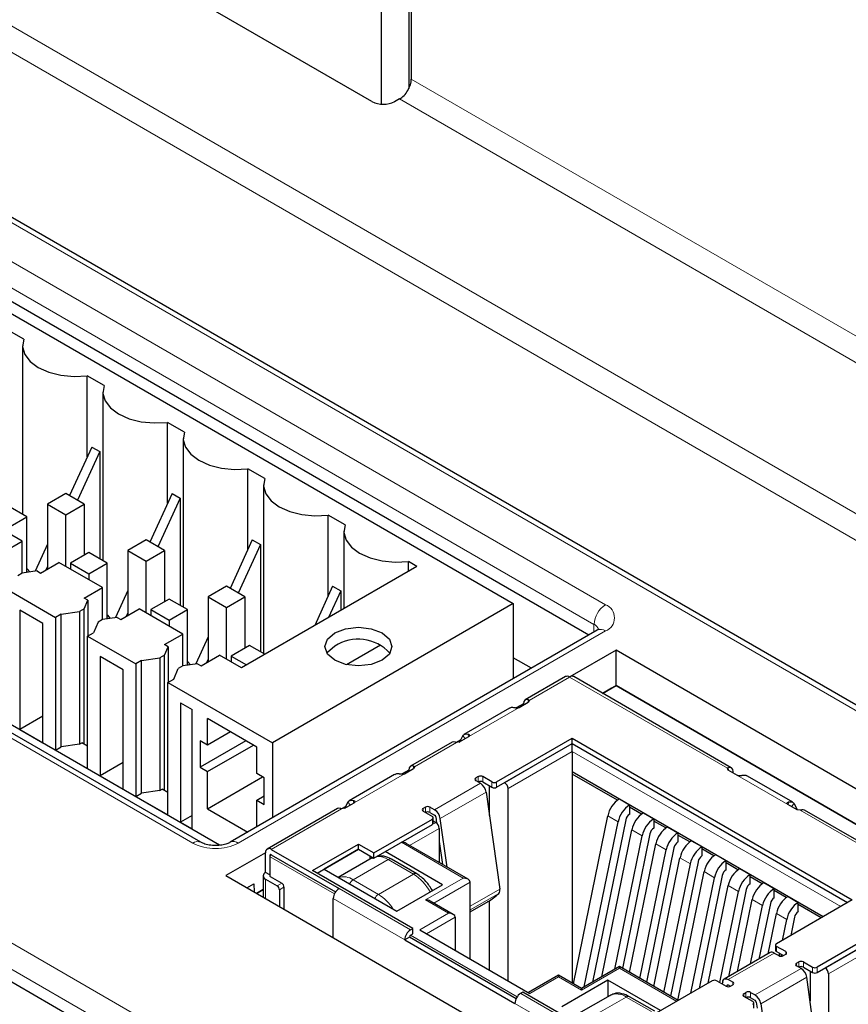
# Paper-space layout 'Blatt2' of a CAD drawing. Header units: millimetres. Extents: x 5 to 418, y 2 to 292.
# Tile 43 of 84: x 106 to 116, y 208 to 220. Entities that reach past the tile are written whole.
import ezdxf

# ---------------------------------------------------------------- set-up
doc = ezdxf.new("R2010")
doc.units = ezdxf.units.MM

psp = doc.layouts.new('Blatt2')

# ---------------------------------------------------------------- linework, layer by layer
at = {"color": 7, "linetype": 'Continuous', "lineweight": 18}
for p, q in [((96.872, 225.45), (127.702, 207.653)), ((127.559, 207.409), (96.732, 225.205)), ((127.812, 205.165), (94.914, 224.157)), ((97.258, 222.326), (113.238, 213.1)), ((113.097, 212.858), (97.116, 222.084)), ((110.844, 219.572), (117.039, 215.996)), ((108.152, 210.164), (92.172, 219.389)), ((117.039, 215.67), (110.701, 219.329)), ((95.943, 214.693), (113.904, 204.324)), ((113.762, 204.082), (95.802, 214.45)), ((113.096, 212.762), (113.097, 212.858)), ((113.238, 212.777), (108.713, 210.164)), ((112.797, 212.209), (112.299, 211.921)), ((112.797, 212.209), (114.743, 211.086)), ((112.288, 211.93), (112.287, 211.898)), ((112.174, 211.833), (111.554, 211.475)), ((111.552, 211.474), (111.545, 211.506)), ((111.401, 211.403), (110.884, 211.105)), ((111.508, 211.448), (111.479, 211.488)), ((112.83, 211.39), (111.996, 210.908)), ((116.224, 209.431), (112.83, 211.39)), ((112.038, 210.835), (112.83, 211.292)), ((112.83, 211.292), (116.139, 209.382)), ((110.76, 211.016), (110.14, 210.658)), ((110.874, 211.113), (110.873, 211.081)), ((114.753, 211.094), (114.755, 211.063)), ((111.133, 210.574), (111.699, 210.9)), ((111.642, 210.966), (111.642, 210.933)), ((111.67, 210.917), (111.67, 210.982)), ((111.727, 210.982), (111.727, 210.917)), ((111.84, 210.917), (111.84, 210.851)), ((111.897, 210.851), (111.897, 210.917)), ((115.487, 210.64), (114.868, 210.997)), ((111.203, 210.466), (111.768, 210.793)), ((110.094, 210.632), (110.065, 210.671)), ((110.138, 210.657), (110.131, 210.69)), ((115.489, 210.639), (115.497, 210.671)), ((115.533, 210.613), (115.563, 210.653)), ((109.987, 210.586), (109.12, 210.086)), ((110.991, 210.59), (110.991, 210.557)), ((111.02, 210.541), (111.02, 210.606)), ((111.076, 210.606), (111.076, 210.541)), ((115.64, 210.568), (116.719, 209.945)), ((111.147, 210.418), (110.723, 210.174)), ((111.105, 210.459), (111.105, 210.394)), ((113.266, 210.498), (113.394, 210.424)), ((110.825, 210.135), (111.189, 210.345)), ((113.563, 210.326), (113.691, 210.253)), ((110.723, 210.174), (111.486, 209.733)), ((113.86, 210.155), (113.988, 210.081)), ((109.106, 209.996), (109.898, 209.539)), ((109.106, 209.751), (109.106, 209.996)), ((109.912, 209.564), (109.12, 210.021)), ((110.562, 209.962), (110.129, 209.712)), ((110.362, 209.981), (110.369, 209.986)), ((110.562, 209.962), (110.873, 209.782)), ((114.157, 209.983), (114.285, 209.91)), ((114.454, 209.812), (114.582, 209.738)), ((109.05, 209.48), (109.05, 209.719)), ((110.44, 209.532), (110.129, 209.712)), ((110.44, 209.532), (110.873, 209.782)), ((111.486, 209.733), (111.02, 209.463)), ((111.122, 209.424), (111.571, 209.684)), ((109.191, 209.637), (109.248, 209.67)), ((109.276, 209.621), (109.219, 209.588)), ((109.955, 209.605), (110.836, 209.096)), ((111.571, 209.388), (111.936, 209.598)), ((114.751, 209.64), (114.879, 209.567)), ((109.884, 209.482), (110.765, 208.973)), ((111.02, 209.463), (111.303, 209.3)), ((111.571, 209.34), (111.924, 209.544)), ((115.048, 209.469), (115.176, 209.395)), ((111.303, 209.3), (110.949, 209.096)), ((111.034, 209.047), (111.387, 209.251)), ((115.345, 209.297), (115.473, 209.224)), ((116.781, 209.109), (115.947, 208.627)), ((110.822, 209.006), (112.137, 208.247)), ((112.151, 208.271), (110.836, 209.031)), ((115.989, 208.554), (116.781, 209.011)), ((115.347, 208.827), (115.347, 208.892)), ((115.46, 208.794), (115.46, 208.827)), ((115.319, 208.81), (114.753, 208.484)), ((112.943, 208.353), (113.41, 208.622)), ((113.41, 208.622), (114.117, 208.214)), ((115.084, 208.293), (115.65, 208.619)), ((115.593, 208.652), (115.593, 208.684)), ((115.622, 208.635), (115.622, 208.701)), ((115.678, 208.635), (115.678, 208.701)), ((115.791, 208.635), (115.791, 208.57)), ((115.848, 208.635), (115.848, 208.57)), ((112.307, 208.312), (112.66, 208.516)), ((112.66, 208.516), (112.943, 208.353)), ((115.154, 208.185), (115.72, 208.511)), ((114.751, 208.419), (114.739, 208.413)), ((114.81, 208.418), (114.81, 208.451)), ((112.194, 208.312), (114.787, 206.815)), ((113.495, 208.268), (113.062, 208.019)), ((113.495, 208.268), (113.806, 208.089)), ((114.943, 208.276), (114.943, 208.309)), ((114.971, 208.26), (114.971, 208.325)), ((115.028, 208.26), (115.028, 208.325)), ((112.123, 208.19), (114.717, 206.692))]:
    psp.add_line(p, q, dxfattribs=at)
at = {"color": 7, "linetype": 'Continuous', "lineweight": 25}
for p, q in [((110.36, 219.297), (99.595, 225.511)), ((127.812, 205.233), (95.014, 224.166)), ((110.844, 223.781), (110.844, 219.572)), ((110.816, 223.671), (110.816, 219.459)), ((110.477, 219.264), (110.477, 223.475)), ((96.264, 222.258), (112.103, 213.114)), ((113.034, 212.726), (97.114, 221.916)), ((108.252, 210.174), (92.272, 219.399)), ((110.701, 219.329), (110.64, 219.295)), ((108.481, 210.138), (92.891, 219.137)), ((106.069, 216.369), (105.862, 216.489)), ((106.055, 216.29), (106.055, 214.212)), ((107.059, 215.798), (106.852, 215.917)), ((106.852, 214.923), (106.852, 215.917)), ((107.045, 215.719), (107.045, 213.641)), ((108.049, 215.226), (107.841, 215.346)), ((107.841, 214.351), (107.841, 215.346)), ((108.035, 215.147), (108.035, 213.069)), ((106.906, 215.042), (106.633, 214.443)), ((106.906, 215.042), (107.005, 214.985)), ((107.005, 214.985), (106.732, 214.386)), ((107.005, 214.985), (107.005, 213.664)), ((94.963, 214.78), (112.782, 204.493)), ((109.039, 214.655), (108.831, 214.774)), ((108.831, 213.78), (108.831, 214.774)), ((109.025, 214.576), (109.025, 212.498)), ((106.588, 214.469), (106.361, 214.339)), ((106.814, 214.339), (106.588, 214.469)), ((107.896, 214.47), (107.623, 213.872)), ((107.995, 214.413), (107.722, 213.814)), ((107.896, 214.47), (107.995, 214.413)), ((107.995, 214.413), (107.995, 213.092)), ((106.107, 214.182), (105.881, 214.313)), ((106.361, 214.339), (106.588, 214.208)), ((106.361, 214.339), (106.361, 213.539)), ((106.588, 214.208), (106.814, 214.339)), ((106.814, 214.339), (106.814, 213.709)), ((106.05, 213.882), (105.513, 214.192)), ((105.881, 214.051), (106.107, 214.182)), ((106.107, 213.498), (106.107, 214.182)), ((106.588, 213.572), (106.588, 214.208)), ((110.029, 214.083), (109.821, 214.203)), ((109.821, 213.208), (109.821, 214.203)), ((110.015, 214.004), (110.015, 213.052)), ((105.824, 213.751), (106.05, 213.882)), ((106.05, 213.49), (106.05, 213.882)), ((106.361, 213.846), (106.21, 213.513)), ((107.578, 213.898), (107.351, 213.767)), ((107.804, 213.767), (107.578, 213.898)), ((108.886, 213.899), (108.613, 213.3)), ((108.985, 213.842), (108.712, 213.243)), ((108.886, 213.899), (108.985, 213.842)), ((108.985, 213.842), (108.985, 212.521)), ((106.871, 213.741), (106.644, 213.611)), ((107.097, 213.611), (106.871, 213.741)), ((107.351, 213.767), (107.578, 213.637)), ((107.351, 213.767), (107.351, 212.967)), ((107.578, 213.637), (107.804, 213.767)), ((107.804, 213.767), (107.804, 213.137)), ((106.276, 213.49), (106.503, 213.621)), ((106.361, 213.571), (106.342, 213.527)), ((107.04, 213.31), (106.503, 213.621)), ((106.644, 213.611), (106.871, 213.48)), ((106.644, 213.611), (106.644, 213.539)), ((106.871, 213.48), (107.097, 213.611)), ((107.097, 212.926), (107.097, 213.611)), ((107.578, 213), (107.578, 213.637)), ((110.915, 213.572), (108.751, 212.322)), ((110.915, 213.572), (110.811, 213.631)), ((110.811, 213.512), (110.811, 213.631)), ((106.049, 213.489), (105.994, 213.457)), ((106.232, 213.516), (106.049, 213.489)), ((106.118, 213.499), (106.107, 213.506)), ((106.232, 213.516), (106.276, 213.49)), ((106.871, 213.48), (106.871, 213.408)), ((106.814, 213.18), (107.04, 213.31)), ((107.04, 212.918), (107.04, 213.31)), ((108.568, 213.327), (108.341, 213.196)), ((108.794, 213.196), (108.568, 213.327)), ((109.876, 213.327), (109.656, 212.845)), ((109.876, 213.327), (109.975, 213.27)), ((105.867, 213.286), (106.46, 212.943)), ((107.351, 213.274), (107.2, 212.941)), ((108.341, 213.196), (108.568, 213.065)), ((108.341, 213.196), (108.341, 212.396)), ((108.568, 213.065), (108.794, 213.196)), ((108.794, 213.196), (108.794, 212.566)), ((109.975, 213.27), (109.826, 212.943)), ((109.975, 213.27), (109.975, 213.029)), ((106.813, 213.049), (106.859, 213.154)), ((106.859, 213.154), (106.814, 213.18)), ((106.859, 213.154), (106.859, 212.716)), ((107.86, 213.17), (107.634, 213.039)), ((108.087, 213.039), (107.86, 213.17)), ((112.103, 213.114), (109.133, 211.4)), ((112.103, 213.114), (112.103, 212.189)), ((106.305, 212.869), (106.022, 213.033)), ((106.022, 213.033), (106.022, 211.563)), ((106.531, 212.984), (106.46, 212.943)), ((106.531, 212.984), (106.757, 213.016)), ((106.531, 211.351), (106.531, 212.984)), ((106.813, 213.049), (106.757, 213.016)), ((106.757, 213.016), (106.757, 211.383)), ((106.813, 211.384), (106.813, 213.049)), ((107.266, 212.918), (107.493, 213.049)), ((107.351, 212.999), (107.332, 212.956)), ((108.03, 212.739), (107.493, 213.049)), ((107.634, 213.039), (107.86, 212.909)), ((107.634, 213.039), (107.634, 212.967)), ((107.86, 212.909), (108.087, 213.039)), ((108.087, 212.355), (108.087, 213.039)), ((108.568, 212.429), (108.568, 213.065)), ((106.305, 211.4), (106.305, 212.869)), ((106.46, 212.943), (106.46, 211.31)), ((106.984, 212.886), (106.927, 212.755)), ((107.039, 212.918), (106.984, 212.886)), ((107.222, 212.944), (107.039, 212.918)), ((107.108, 212.928), (107.097, 212.934)), ((107.222, 212.944), (107.266, 212.918)), ((107.86, 212.909), (107.86, 212.837)), ((106.856, 212.714), (106.927, 212.755)), ((106.856, 211.081), (106.856, 212.714)), ((106.856, 212.714), (107.45, 212.372)), ((107.804, 212.608), (108.03, 212.739)), ((108.03, 212.347), (108.03, 212.739)), ((113.138, 212.786), (108.613, 210.174)), ((113.136, 212.785), (113.138, 212.786)), ((107.803, 212.477), (107.849, 212.583)), ((107.849, 212.583), (107.804, 212.608)), ((107.849, 212.583), (107.849, 212.144)), ((108.341, 212.703), (108.19, 212.37)), ((108.85, 212.598), (108.624, 212.468)), ((109.04, 212.489), (108.85, 212.598)), ((110.464, 212.601), (110.048, 212.36)), ((107.295, 212.298), (107.012, 212.461)), ((107.012, 212.461), (107.012, 210.991)), ((107.803, 212.477), (107.747, 212.445)), ((107.803, 210.812), (107.803, 212.477)), ((108.256, 212.347), (108.483, 212.478)), ((108.751, 212.322), (108.483, 212.478)), ((108.624, 212.468), (108.814, 212.358)), ((108.624, 212.468), (108.624, 212.396)), ((113.369, 212.539), (112.8, 212.21)), ((122.618, 207.199), (113.369, 212.539)), ((113.369, 212.104), (113.369, 212.539)), ((107.521, 212.412), (107.45, 212.372)), ((107.45, 212.372), (107.45, 210.738)), ((107.521, 212.412), (107.747, 212.445)), ((107.521, 210.779), (107.521, 212.412)), ((107.747, 212.445), (107.747, 210.812)), ((108.029, 212.346), (107.974, 212.314)), ((108.212, 212.373), (108.029, 212.346)), ((108.098, 212.356), (108.087, 212.363)), ((108.212, 212.373), (108.256, 212.347)), ((108.341, 212.428), (108.321, 212.384)), ((112.326, 212.318), (112.103, 212.447)), ((107.295, 210.828), (107.295, 212.298)), ((107.917, 212.184), (107.974, 212.314)), ((107.846, 212.143), (107.917, 212.184)), ((107.846, 212.143), (109.133, 211.4)), ((107.846, 210.51), (107.846, 212.143)), ((112.747, 212.214), (112.251, 211.928)), ((114.79, 211.092), (112.847, 212.214)), ((113.203, 212.008), (113.369, 212.104)), ((113.369, 212.104), (113.314, 212.072)), ((122.241, 206.982), (113.369, 212.104)), ((113.369, 212.104), (122.241, 206.982)), ((113.369, 212.104), (113.369, 212.104)), ((113.314, 212.072), (113.203, 212.008)), ((108.002, 211.89), (108.143, 211.808)), ((108.002, 211.89), (108.002, 210.42)), ((112.228, 211.88), (112.137, 211.828)), ((112.174, 211.833), (112.288, 211.899)), ((112.227, 211.864), (112.228, 211.88)), ((112.299, 211.921), (112.288, 211.899)), ((108.143, 210.338), (108.143, 211.808)), ((112.054, 211.824), (111.495, 211.501)), ((106.305, 211.726), (106.022, 211.563)), ((108.942, 211.347), (108.334, 211.698)), ((108.334, 211.371), (108.334, 211.698)), ((106.022, 211.563), (106.305, 211.4)), ((108.617, 211.535), (108.334, 211.371)), ((106.757, 211.383), (106.531, 211.351)), ((106.757, 211.383), (106.786, 211.4)), ((106.856, 211.359), (106.786, 211.4)), ((108.334, 211.371), (108.242, 211.424)), ((108.242, 211.424), (108.242, 211.098)), ((108.808, 211.424), (108.242, 211.098)), ((108.334, 211.045), (108.9, 211.371)), ((109.133, 211.4), (109.133, 210.474)), ((111.348, 211.406), (110.837, 211.111)), ((111.452, 211.432), (111.401, 211.403)), ((111.44, 211.409), (111.401, 211.403)), ((111.479, 211.488), (111.437, 211.399)), ((111.44, 211.409), (111.554, 211.475)), ((111.897, 210.917), (112.83, 211.455)), ((111.897, 210.851), (112.83, 211.39)), ((112.83, 211.455), (116.281, 209.463)), ((112.83, 211.39), (112.83, 211.455)), ((112.83, 211.292), (112.83, 211.39)), ((112.83, 211.39), (116.224, 209.431)), ((106.46, 211.31), (106.531, 211.351)), ((106.46, 211.31), (106.856, 211.081)), ((108.942, 211.02), (108.942, 211.347)), ((112.83, 211.292), (112.83, 211.014)), ((107.295, 211.155), (107.012, 210.991)), ((108.242, 211.098), (108.334, 211.045)), ((108.334, 210.587), (108.334, 211.045)), ((109.034, 210.967), (108.942, 211.02)), ((110.639, 211.008), (110.08, 210.685)), ((110.814, 211.064), (110.723, 211.011)), ((110.76, 211.016), (110.874, 211.082)), ((110.813, 211.047), (110.814, 211.064)), ((110.884, 211.105), (110.874, 211.082)), ((112.83, 211.044), (115.924, 209.258)), ((113.387, 210.693), (112.83, 211.014)), ((112.83, 211.014), (112.83, 208.439)), ((114.753, 211.063), (114.743, 211.086)), ((114.868, 210.997), (114.753, 211.063)), ((114.814, 211.028), (114.813, 211.045)), ((107.012, 210.991), (107.295, 210.828)), ((108.334, 210.587), (109.013, 210.979)), ((109.034, 210.641), (109.034, 210.967)), ((111.67, 210.982), (111.642, 210.966)), ((111.642, 210.933), (111.699, 210.9)), ((111.84, 210.917), (111.727, 210.982)), ((111.727, 210.917), (111.84, 210.851)), ((115.547, 210.666), (114.988, 210.989)), ((107.45, 210.738), (107.521, 210.779)), ((107.747, 210.812), (107.521, 210.779)), ((107.747, 210.812), (107.776, 210.828)), ((107.846, 210.787), (107.776, 210.828)), ((111.768, 210.793), (111.936, 209.598)), ((111.809, 210.503), (111.809, 210.869)), ((112.038, 208.467), (112.038, 210.835)), ((107.45, 210.738), (107.846, 210.51)), ((108.942, 210.694), (109.034, 210.747)), ((108.942, 210.364), (108.942, 210.694)), ((108.942, 210.694), (109.034, 210.641)), ((110.026, 210.592), (110.14, 210.658)), ((110.065, 210.671), (110.028, 210.594)), ((113.41, 210.707), (113.537, 210.634)), ((115.563, 210.653), (115.6, 210.575)), ((108.334, 210.587), (108.832, 210.3)), ((109.934, 210.59), (109.07, 210.091)), ((110.038, 210.616), (109.987, 210.586)), ((110.026, 210.592), (109.987, 210.586)), ((111.02, 210.606), (110.991, 210.59)), ((110.991, 210.557), (111.105, 210.492)), ((111.133, 210.574), (111.076, 210.606)), ((111.076, 210.541), (111.133, 210.508)), ((113.537, 210.634), (113.537, 210.52)), ((113.684, 210.521), (113.537, 210.606)), ((113.707, 210.536), (113.834, 210.463)), ((115.602, 210.574), (115.487, 210.64)), ((115.64, 210.568), (115.602, 210.574)), ((116.766, 209.952), (115.693, 210.571)), ((108.143, 210.502), (108.002, 210.42)), ((108.002, 210.42), (108.143, 210.338)), ((110.383, 210.043), (111.105, 210.459)), ((111.116, 210.41), (111.116, 210.476)), ((111.116, 210.436), (111.147, 210.418)), ((111.147, 210.487), (111.157, 210.411)), ((111.286, 209.869), (111.203, 210.466)), ((112.843, 208.431), (113.266, 210.498)), ((112.978, 208.393), (113.394, 210.424)), ((113.489, 210.45), (113.081, 208.453)), ((113.834, 210.463), (113.834, 210.348)), ((113.981, 210.35), (113.834, 210.435)), ((110.383, 209.978), (111.105, 210.394)), ((111.189, 210.345), (111.189, 209.924)), ((113.193, 208.518), (113.563, 210.326)), ((113.786, 210.278), (113.447, 208.621)), ((114.004, 210.365), (114.131, 210.291)), ((114.131, 210.291), (114.131, 210.177)), ((111.546, 209.718), (110.783, 210.159)), ((111.189, 210.183), (111.229, 209.902)), ((113.355, 208.611), (113.691, 210.253)), ((114.278, 210.178), (114.131, 210.263)), ((114.301, 210.193), (114.428, 210.12)), ((109.05, 210.045), (108.56, 209.763)), ((109.05, 209.8), (109.05, 210.045)), ((109.12, 210.086), (109.955, 209.605)), ((109.628, 209.826), (110.194, 210.152)), ((109.685, 209.793), (110.194, 210.087)), ((110.194, 210.087), (109.77, 209.842)), ((110.194, 210.152), (110.383, 210.043)), ((110.194, 210.087), (110.194, 210.152)), ((110.194, 210.087), (110.383, 209.978)), ((110.383, 209.978), (110.383, 210.043)), ((111.232, 209.651), (110.525, 210.059)), ((113.536, 208.57), (113.86, 210.155)), ((113.663, 208.496), (113.988, 210.081)), ((114.083, 210.107), (113.744, 208.45)), ((114.428, 210.12), (114.428, 210.005)), ((114.575, 210.007), (114.428, 210.092)), ((109.1, 210.005), (109.1, 209.76)), ((109.12, 210.021), (109.912, 209.564)), ((110.362, 209.981), (109.945, 209.741)), ((110.335, 210.005), (110.335, 209.966)), ((110.381, 209.986), (110.36, 209.975)), ((110.913, 209.786), (110.602, 209.966)), ((113.833, 208.398), (114.157, 209.983)), ((114.38, 209.935), (114.041, 208.278)), ((114.598, 210.022), (114.725, 209.948)), ((114.725, 209.834), (114.725, 209.948)), ((114.872, 209.835), (114.725, 209.92)), ((109.1, 209.771), (109.05, 209.8)), ((110.864, 209.112), (109.628, 209.826)), ((109.77, 209.842), (110.666, 209.325)), ((113.96, 208.325), (114.285, 209.91)), ((114.13, 208.227), (114.454, 209.812)), ((114.895, 209.85), (115.022, 209.777)), ((108.56, 209.763), (117.809, 204.424)), ((109.02, 209.76), (109.02, 209.497)), ((109.05, 209.719), (109.191, 209.637)), ((109.106, 209.751), (109.248, 209.67)), ((111.571, 208.737), (111.571, 209.684)), ((114.29, 208.314), (114.582, 209.738)), ((114.677, 209.764), (114.393, 208.373)), ((115.022, 209.662), (115.022, 209.777)), ((115.169, 209.664), (115.022, 209.749)), ((115.192, 209.679), (115.319, 209.605)), ((108.819, 209.613), (108.904, 209.662)), ((108.904, 209.662), (108.907, 209.563)), ((108.937, 209.545), (109.02, 209.594)), ((109.02, 209.594), (108.937, 209.545)), ((109.219, 209.588), (109.219, 209.382)), ((109.276, 209.621), (109.276, 209.35)), ((110.666, 209.325), (111.232, 209.651)), ((114.505, 208.438), (114.751, 209.64)), ((114.649, 208.446), (114.879, 209.567)), ((114.974, 209.592), (114.754, 208.518)), ((115.319, 209.491), (115.319, 209.605)), ((115.466, 209.492), (115.319, 209.578)), ((109.884, 208.999), (109.884, 209.482)), ((111.363, 209.286), (111.08, 209.449)), ((111.571, 209.316), (111.791, 209.443)), ((111.809, 208.6), (111.809, 209.454)), ((114.867, 208.583), (115.048, 209.469)), ((116.281, 209.463), (115.347, 208.924)), ((115.489, 209.507), (115.616, 209.434)), ((115.616, 209.32), (115.616, 209.434)), ((115.028, 208.676), (115.176, 209.395)), ((115.271, 209.421), (115.131, 208.735)), ((115.899, 209.243), (115.616, 209.406)), ((111.387, 209.251), (111.387, 208.843)), ((115.244, 208.8), (115.345, 209.297)), ((115.42, 208.966), (115.473, 209.224)), ((115.568, 209.25), (115.522, 209.026)), ((110.836, 209.096), (110.864, 209.112)), ((110.864, 209.047), (110.864, 209.112)), ((110.949, 209.096), (112.307, 208.312)), ((116.781, 209.174), (115.848, 208.635)), ((115.848, 208.57), (116.781, 209.109)), ((110.822, 209.006), (110.765, 208.973)), ((110.765, 208.973), (112.123, 208.19)), ((112.137, 208.247), (110.822, 209.006)), ((110.836, 209.031), (110.864, 209.047)), ((115.336, 208.908), (115.336, 208.843)), ((115.46, 208.827), (115.347, 208.892)), ((115.347, 208.827), (115.432, 208.778)), ((115.269, 208.815), (114.703, 208.489)), ((115.319, 208.81), (115.376, 208.778)), ((115.381, 208.775), (115.387, 208.804)), ((115.404, 208.794), (115.404, 208.771)), ((115.432, 208.778), (115.46, 208.794)), ((113.41, 208.643), (112.943, 208.373)), ((114.134, 208.224), (113.41, 208.643)), ((113.41, 208.643), (113.41, 208.622)), ((115.593, 208.684), (115.622, 208.701)), ((115.65, 208.619), (115.593, 208.652)), ((115.678, 208.701), (115.791, 208.635)), ((115.678, 208.635), (115.791, 208.57)), ((115.76, 208.588), (115.76, 208.222)), ((112.66, 208.537), (112.289, 208.322)), ((112.943, 208.373), (112.66, 208.537)), ((112.66, 208.537), (112.66, 208.516)), ((113.268, 208.475), (112.703, 208.149)), ((113.919, 208.1), (113.268, 208.475)), ((113.268, 208.475), (113.268, 208.273)), ((114.555, 208.467), (113.834, 208.051)), ((114.612, 208.467), (114.725, 208.402)), ((114.81, 208.451), (114.753, 208.484)), ((115.887, 207.317), (115.72, 208.511)), ((115.989, 208.554), (115.989, 206.186)), ((112.943, 208.373), (112.943, 208.353)), ((114.684, 208.456), (114.679, 208.429)), ((114.737, 208.397), (114.739, 208.413)), ((114.753, 208.418), (114.782, 208.402)), ((114.782, 208.402), (114.81, 208.418)), ((112.222, 208.329), (112.194, 208.312)), ((113.458, 207.615), (112.222, 208.329)), ((113.295, 208.288), (112.878, 208.048)), ((113.846, 208.093), (113.535, 208.272)), ((114.943, 208.309), (114.971, 208.325)), ((115.056, 208.211), (114.943, 208.276)), ((115.028, 208.325), (115.084, 208.293)), ((115.084, 208.227), (115.028, 208.26)), ((115.068, 208.129), (115.068, 208.195)), ((115.098, 208.206), (115.109, 208.13)), ((115.154, 208.185), (115.238, 207.587))]:
    psp.add_line(p, q, dxfattribs=at)
at = {"color": 7, "linetype": 'Continuous', "lineweight": 25, "flags": 128}
for points in [[(106.069, 216.369), (106.055, 216.275), (106.082, 216.182), (106.148, 216.095), (106.248, 216.021), (106.377, 215.963), (106.527, 215.925), (106.689, 215.909), (106.852, 215.917)], [(107.059, 215.798), (107.045, 215.703), (107.072, 215.61), (107.138, 215.524), (107.238, 215.449), (107.367, 215.391), (107.517, 215.353), (107.678, 215.338), (107.841, 215.346)], [(108.049, 215.226), (108.035, 215.132), (108.062, 215.039), (108.128, 214.952), (108.228, 214.878), (108.357, 214.82), (108.507, 214.782), (108.668, 214.767), (108.831, 214.774)], [(109.039, 214.655), (109.025, 214.561), (109.052, 214.467), (109.118, 214.381), (109.218, 214.306), (109.347, 214.248), (109.497, 214.21), (109.658, 214.195), (109.821, 214.203)], [(110.029, 214.083), (110.015, 213.989), (110.042, 213.896), (110.108, 213.809), (110.208, 213.735), (110.337, 213.677), (110.487, 213.639), (110.648, 213.624), (110.811, 213.631)], [(106.107, 213.546), (106.11, 213.541), (106.143, 213.503)], [(107.097, 212.974), (107.1, 212.97), (107.133, 212.931)], [(109.902, 212.752), (110.036, 212.804), (110.194, 212.822), (110.352, 212.804), (110.486, 212.752), (110.576, 212.675), (110.607, 212.584), (110.576, 212.492), (110.486, 212.415), (110.352, 212.363), (110.194, 212.345), (110.036, 212.363), (109.902, 212.415), (109.812, 212.492), (109.781, 212.584), (109.812, 212.675), (109.902, 212.752)], [(109.902, 212.589), (109.812, 212.512), (109.805, 212.502)], [(108.087, 212.403), (108.09, 212.398), (108.123, 212.36)], [(114.684, 208.456), (114.687, 208.468), (114.692, 208.478), (114.699, 208.486), (114.708, 208.491), (114.718, 208.493), (114.729, 208.493), (114.741, 208.489), (114.753, 208.484)], [(114.739, 208.413), (114.74, 208.415), (114.741, 208.417), (114.742, 208.419), (114.744, 208.42), (114.746, 208.42), (114.748, 208.42), (114.751, 208.419), (114.753, 208.418)]]:
    psp.add_lwpolyline(points, dxfattribs=at)
at = {"color": 7, "linetype": 'Continuous', "lineweight": 25}
for centre, radius, start, end in [((110.502, 219.571), 0.308, 242.6565, 296.7662), ((110.19, 212.142), 0.533, 42.6006, 122.8177), ((112.768, 212.168), 0.0503, 54.3824, 114.3071), ((112.827, 212.168), 0.0503, 65.6929, 125.6176), ((111.648, 210.949), 0.0175, 110.7834, 249.2166), ((111.699, 210.927), 0.0615, 62.6097, 117.3903), ((111.699, 210.862), 0.0615, 62.6097, 117.3903), ((111.614, 210.769), 0.156, 8.6904, 57.0932), ((111.868, 210.971), 0.0615, 242.6097, 297.3903), ((111.946, 210.831), 0.0922, 2.6055, 57.3945), ((111.868, 210.906), 0.0615, 242.6097, 297.3903), ((113.589, 210.431), 0.329, 122.9339, 168.3722), ((110.998, 210.574), 0.0175, 110.7834, 249.2166), ((111.048, 210.552), 0.0615, 62.6097, 117.3903), ((111.048, 210.486), 0.0615, 62.6097, 117.3903), ((111.048, 210.442), 0.156, 8.6904, 57.0932), ((113.716, 210.358), 0.329, 122.9339, 168.3722), ((113.886, 210.26), 0.329, 122.9339, 168.3722), ((111.098, 210.476), 0.0175, 290.7834, 69.2166), ((111.096, 210.412), 0.0201, 294.3747, 354.3052), ((111.116, 210.482), 0.0313, 8.6904, 57.0932), ((111.097, 210.341), 0.0922, 2.6055, 57.3945), ((113.597, 210.428), 0.11, 122.9339, 168.3722), ((114.013, 210.186), 0.329, 122.9339, 168.3722), ((113.894, 210.256), 0.11, 122.9339, 168.3722), ((114.183, 210.088), 0.329, 122.9339, 168.3722), ((114.31, 210.015), 0.329, 122.9339, 168.3722), ((114.191, 210.085), 0.11, 122.9339, 168.3722), ((114.48, 209.917), 0.329, 122.9339, 168.3722), ((109.093, 210.052), 0.0437, 50.7967, 189.214), ((114.607, 209.843), 0.329, 122.9339, 168.3722), ((109.12, 210.005), 0.02, 119.9973, 180), ((109.115, 210.013), 0.0101, 54.3818, 114.314), ((114.488, 209.913), 0.11, 122.9339, 168.3722), ((114.777, 209.745), 0.329, 122.9339, 168.3722), ((114.904, 209.672), 0.329, 122.9339, 168.3722), ((109.065, 209.76), 0.0437, 110.7834, 249.2166), ((114.785, 209.742), 0.11, 122.9339, 168.3722), ((115.074, 209.574), 0.329, 122.9339, 168.3722), ((109.11, 209.761), 0.0101, 185.6948, 245.6253), ((115.201, 209.501), 0.329, 122.9339, 168.3722), ((115.371, 209.403), 0.329, 122.9339, 168.3722), ((109.158, 209.585), 0.0615, 2.6055, 57.3945), ((109.215, 209.618), 0.0615, 2.6055, 57.3945), ((110.038, 209.475), 0.154, 122.6055, 177.3945), ((111.871, 209.584), 0.066, 322.9583, 12.674), ((115.082, 209.57), 0.11, 122.9339, 168.3722), ((115.498, 209.329), 0.329, 122.9339, 168.3722), ((111.453, 210.027), 0.674, 300.0124, 314.2807), ((115.379, 209.399), 0.11, 122.9339, 168.3722), ((115.668, 209.231), 0.329, 122.9339, 168.3722), ((115.795, 209.158), 0.329, 122.9339, 168.3722), ((115.676, 209.227), 0.11, 122.9339, 168.3722), ((110.919, 208.966), 0.154, 122.6055, 177.3945), ((110.852, 209.005), 0.0307, 122.6055, 177.3945), ((115.353, 208.908), 0.0175, 110.7834, 249.2166), ((115.356, 208.845), 0.0201, 185.6948, 245.6253), ((115.454, 208.81), 0.0175, 290.7834, 69.2166), ((115.29, 208.771), 0.049, 53.4704, 115.2191), ((115.404, 208.832), 0.0615, 242.6097, 297.3903), ((115.65, 208.646), 0.0615, 62.6097, 117.3903), ((115.6, 208.668), 0.0175, 110.7834, 249.2166), ((115.65, 208.581), 0.0615, 62.6097, 117.3903), ((115.565, 208.488), 0.156, 8.6904, 57.0932), ((115.82, 208.69), 0.0615, 242.6097, 297.3903), ((115.897, 208.55), 0.0922, 2.6055, 57.3945), ((114.584, 208.413), 0.0615, 62.6097, 117.3903), ((115.82, 208.625), 0.0615, 242.6097, 297.3903), ((114.753, 208.457), 0.0615, 242.6097, 297.3903), ((114.804, 208.435), 0.0175, 290.7834, 69.2166), ((112.276, 208.183), 0.154, 122.6055, 177.3945), ((114.949, 208.293), 0.0175, 110.7834, 249.2166), ((114.999, 208.271), 0.0615, 62.6097, 117.3903), ((114.999, 208.205), 0.0615, 62.6097, 117.3903), ((114.999, 208.161), 0.156, 8.6904, 57.0932), ((115.067, 208.201), 0.0313, 8.6904, 57.0932), ((115.05, 208.195), 0.0175, 290.7834, 69.2166)]:
    psp.add_arc(centre, radius, start, end, dxfattribs=at)
at = {"color": 7, "linetype": 'Continuous', "lineweight": 18}
for centre, radius, start, end in [((113.405, 212.841), 0.308, 122.6523, 176.7703), ((113.177, 212.938), 0.173, 290.7834, 69.2166), ((113.052, 212.763), 0.106, 17.4139, 64.5329), ((113.18, 212.697), 0.0988, 53.7667, 114.9229), ((108.211, 210.081), 0.101, 66.7852, 125.4665), ((108.433, 210.705), 0.609, 242.6097, 297.3903), ((108.654, 210.082), 0.101, 54.5257, 113.3045), ((109.11, 210.006), 0.0101, 185.6948, 245.6253), ((109.137, 209.995), 0.0307, 122.6055, 177.3945), ((109.115, 210.013), 0.0101, 54.3818, 114.314), ((110.431, 209.758), 0.242, 57.3541, 92.2963), ((110.585, 209.929), 0.0402, 65.6929, 125.6176), ((110.009, 209.54), 0.209, 55.0126, 107.3716), ((110.194, 209.61), 0.121, 122.4948, 155.2086), ((110.896, 209.752), 0.0384, 64.0327, 127.2545), ((110.554, 209.28), 0.595, 28.3479, 57.624), ((110.504, 209.431), 0.119, 122.2646, 155.4388), ((110.141, 209.051), 0.567, 31.859, 58.1625), ((113.377, 208.105), 0.201, 54.3824, 114.3071), ((113.518, 208.236), 0.0402, 65.6929, 125.6176)]:
    psp.add_arc(centre, radius, start, end, dxfattribs=at)
for centre, major_axis, ratio, start_param, end_param in [((365.431, 366.688), (379.985, 5.827), 0.587244, 3.834585, 4.001386), ((365.431, 355.201), (379.987, -5.634), 0.567146, 3.873355, 3.997444), ((365.416, 367.659), (378.785, 5.828), 0.587275, 3.871004, 3.964908)]:
    psp.add_ellipse(centre, major_axis=major_axis, ratio=ratio, start_param=start_param, end_param=end_param, dxfattribs=at)
at = {"color": 7, "linetype": 'Continuous', "lineweight": 25}
for centre, major_axis, ratio, start_param, end_param in [((110.701, 219.492), (0.103, 0.172), 0.587369, 3.935946, 5.506743), ((112.299, 211.839), (-0.046, 0.0889), 0.605449, 5.726834, 7.096272), ((111.401, 211.321), (-0.0536, 0.0845), 0.547864, 5.676619, 6.260578), ((110.885, 211.023), (-0.046, 0.0889), 0.605449, 5.726834, 7.096272), ((114.743, 211.004), (0.046, 0.0889), 0.605449, 5.470098, 6.839537), ((109.987, 210.505), (-0.0536, 0.0845), 0.547864, 5.676619, 6.260578), ((115.641, 210.486), (0.0536, 0.0845), 0.547864, 0.022607, 0.606566), ((110.723, 210.125), (0.0849, 0), 0.577382, 0.785398, 1.570796), ((111.486, 209.684), (0.0849, 0), 0.577382, 0, 1.570796), ((111.02, 209.414), (0.0849, 0), 0.577382, 0.785398, 1.570796), ((111.303, 209.251), (0.0849, 0), 0.577382, 0, 1.570796), ((106.405, 208.752), (0.399, 1.134), 0.410555, 2.12407, 4.005778)]:
    psp.add_ellipse(centre, major_axis=major_axis, ratio=ratio, start_param=start_param, end_param=end_param, dxfattribs=at)
for points, knots in [([(80.749, 215.029), (81.558, 214.505), (83.901, 212.985), (87.852, 210.504), (92.632, 207.605), (97.503, 204.755), (102.463, 201.955), (107.511, 199.207), (111.398, 197.163), (113.601, 196.034), (114.074, 195.791)], [0, 0, 0, 0, 0.0774167, 0.2244859, 0.3715556, 0.5186246, 0.6656928, 0.8127599, 0.959826, 1, 1, 1, 1]), ([(113.16, 212.802), (113.16, 212.802), (113.161, 212.801), (113.146, 212.791), (113.138, 212.786)], [0, 0, 0, 0, 0.497843, 1, 1, 1, 1]), ([(112.288, 211.93), (112.291, 211.928), (112.296, 211.926), (112.298, 211.922), (112.299, 211.921)], [0, 0, 0, 0, 0.593487, 1, 1, 1, 1]), ([(112.108, 211.831), (112.093, 211.833), (112.073, 211.836), (112.059, 211.825), (112.055, 211.822)], [0, 0, 0, 0, 0.715008, 1, 1, 1, 1]), ([(112.174, 211.833), (112.171, 211.831), (112.166, 211.829), (112.155, 211.827), (112.144, 211.827), (112.136, 211.827), (112.131, 211.828), (112.126, 211.829), (112.121, 211.829), (112.117, 211.83), (112.112, 211.831), (112.11, 211.831), (112.108, 211.831)], [0, 0, 0, 0, 0.132974, 0.265315, 0.45834, 0.555846, 0.604506, 0.701936, 0.750591, 0.847994, 0.896647, 1, 1, 1, 1]), ([(111.479, 211.488), (111.488, 211.496), (111.505, 211.511), (111.532, 211.508), (111.545, 211.506)], [0, 0, 0, 0, 0.5, 1, 1, 1, 1]), ([(111.545, 211.506), (111.546, 211.506), (111.549, 211.505), (111.552, 211.504), (111.556, 211.502), (111.558, 211.5), (111.56, 211.497), (111.561, 211.495), (111.563, 211.492), (111.564, 211.487), (111.561, 211.48), (111.556, 211.476), (111.554, 211.475)], [0, 0, 0, 0, 0.086514, 0.173027, 0.259544, 0.346069, 0.389296, 0.475847, 0.51908, 0.69357, 0.869131, 1, 1, 1, 1]), ([(111.401, 211.403), (111.397, 211.404), (111.39, 211.405), (111.385, 211.407), (111.383, 211.407)], [0, 0, 0, 0, 0.593525, 1, 1, 1, 1]), ([(110.694, 211.015), (110.679, 211.017), (110.659, 211.019), (110.645, 211.008), (110.641, 211.005)], [0, 0, 0, 0, 0.7150078, 1, 1, 1, 1]), ([(110.76, 211.016), (110.757, 211.015), (110.752, 211.013), (110.741, 211.011), (110.73, 211.011), (110.722, 211.011), (110.717, 211.012), (110.712, 211.012), (110.707, 211.013), (110.703, 211.013), (110.698, 211.014), (110.695, 211.015), (110.694, 211.015)], [0, 0, 0, 0, 0.132974, 0.265315, 0.45834, 0.555846, 0.604506, 0.701936, 0.750591, 0.847994, 0.896647, 1, 1, 1, 1]), ([(110.874, 211.113), (110.877, 211.112), (110.881, 211.11), (110.884, 211.106), (110.884, 211.105)], [0, 0, 0, 0, 0.593487, 1, 1, 1, 1]), ([(114.743, 211.086), (114.744, 211.088), (114.747, 211.092), (114.751, 211.094), (114.753, 211.094)], [0, 0, 0, 0, 0.593525, 1, 1, 1, 1]), ([(114.934, 210.996), (114.932, 210.996), (114.929, 210.995), (114.924, 210.995), (114.919, 210.994), (114.914, 210.993), (114.909, 210.993), (114.905, 210.992), (114.898, 210.992), (114.888, 210.992), (114.876, 210.993), (114.87, 210.996), (114.868, 210.997)], [0, 0, 0, 0, 0.0865138, 0.1730274, 0.2595441, 0.3460685, 0.3892962, 0.4758473, 0.5190803, 0.6935702, 0.8691306, 1, 1, 1, 1]), ([(114.987, 210.987), (114.983, 210.99), (114.969, 211.001), (114.948, 210.998), (114.934, 210.996)], [0, 0, 0, 0, 0.284992, 1, 1, 1, 1]), ([(110.065, 210.671), (110.073, 210.679), (110.091, 210.695), (110.117, 210.692), (110.131, 210.69)], [0, 0, 0, 0, 0.5, 1, 1, 1, 1]), ([(110.131, 210.69), (110.132, 210.69), (110.135, 210.689), (110.138, 210.687), (110.141, 210.685), (110.144, 210.683), (110.146, 210.681), (110.147, 210.679), (110.149, 210.675), (110.149, 210.67), (110.147, 210.663), (110.142, 210.66), (110.14, 210.658)], [0, 0, 0, 0, 0.086514, 0.173028, 0.259544, 0.346069, 0.389296, 0.475848, 0.519081, 0.693571, 0.869131, 1, 1, 1, 1]), ([(115.487, 210.64), (115.485, 210.641), (115.481, 210.644), (115.478, 210.651), (115.478, 210.656), (115.48, 210.66), (115.482, 210.663), (115.484, 210.665), (115.487, 210.667), (115.489, 210.668), (115.493, 210.67), (115.495, 210.671), (115.497, 210.671)], [0, 0, 0, 0, 0.132974, 0.265315, 0.45834, 0.555846, 0.604506, 0.701936, 0.750591, 0.847994, 0.896647, 1, 1, 1, 1]), ([(109.987, 210.586), (109.983, 210.587), (109.976, 210.588), (109.971, 210.59), (109.969, 210.591)], [0, 0, 0, 0, 0.593525, 1, 1, 1, 1]), ([(115.658, 210.572), (115.655, 210.571), (115.65, 210.569), (115.643, 210.568), (115.64, 210.568)], [0, 0, 0, 0, 0.5934868, 1, 1, 1, 1]), ([(108.613, 210.174), (108.6, 210.167), (108.574, 210.154), (108.51, 210.138), (108.434, 210.131), (108.354, 210.138), (108.289, 210.155), (108.263, 210.168), (108.252, 210.174)], [0, 0, 0, 0, 0.154231, 0.316597, 0.494491, 0.681416, 0.866644, 1, 1, 1, 1]), ([(110.602, 209.966), (110.57, 209.981), (110.512, 210.01), (110.453, 210.004), (110.425, 210.001)], [0, 0, 0, 0, 0.530665, 1, 1, 1, 1]), ([(111.106, 209.578), (111.081, 209.619), (111.027, 209.705), (110.952, 209.758), (110.913, 209.786)], [0, 0, 0, 0, 0.4686905, 1, 1, 1, 1]), ([(113.535, 208.272), (113.504, 208.287), (113.442, 208.316), (113.354, 208.319), (113.309, 208.292), (113.293, 208.282)], [0, 0, 0, 0, 0.377311, 0.764516, 1, 1, 1, 1])]:
    psp.add_open_spline(points, degree=3, knots=knots, dxfattribs=at)
psp.add_open_spline([(115.497, 210.671), (115.51, 210.673), (115.537, 210.676), (115.554, 210.66), (115.563, 210.653)], degree=3, dxfattribs=at)

doc.saveas('drawing.dxf')
